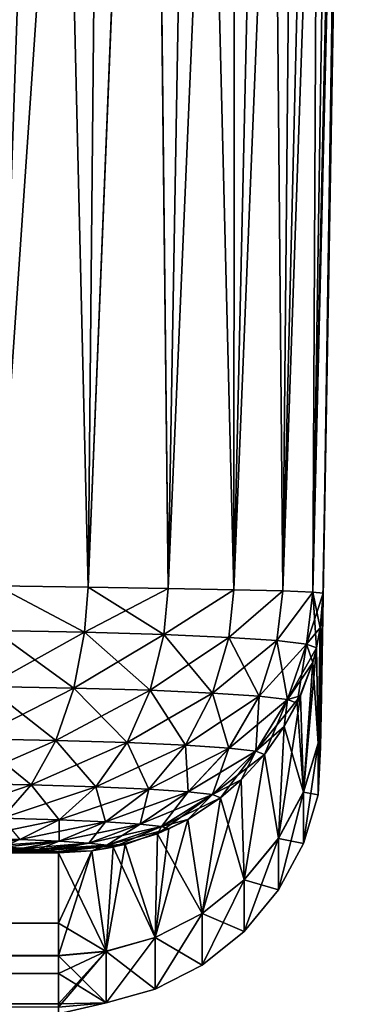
# Model space of a CAD drawing. Header units: metres. Extents: x -136 to 36, y -255 to -20.
# Tile 59 of 60: x 35.17 to 36.42, y -27.64 to -23.92. Entities that reach past the tile are written whole.
import ezdxf

# ---------------------------------------------------------------- set-up
doc = ezdxf.new("R2010")
doc.units = ezdxf.units.M
doc.layers.add('solid_11422034', color=7, linetype='CONTINUOUS')

msp = doc.modelspace()

# ---------------------------------------------------------------- linework, layer by layer
at = {"layer": 'solid_11422034'}
for points in [[(35.288631, -20.200001, 36.719891), (35.081745, -20.200001, 36.806107), (35.083748, -26.060678, 36.663979)], [(35.081821, -20.200001, -36.80608), (35.288723, -20.200001, -36.719849), (35.083714, -26.060631, -36.663994)], [(35.48563, -20.200001, -36.611008), (35.428852, -26.065325, -36.479347), (35.083714, -26.060631, -36.663994)], [(35.288723, -20.200001, -36.719849), (35.48563, -20.200001, -36.611008), (35.083714, -26.060631, -36.663994)], [(35.288631, -20.200001, 36.719891), (35.083748, -26.060678, 36.663979), (35.42889, -26.065374, 36.479321)], [(35.485535, -20.200001, 36.611069), (35.288631, -20.200001, 36.719891), (35.42889, -26.065374, 36.479321)], [(35.666458, -20.200001, -36.482754), (35.73127, -26.070204, -36.23111), (35.428852, -26.065325, -36.479347)], [(35.48563, -20.200001, -36.611008), (35.666458, -20.200001, -36.482754), (35.428852, -26.065325, -36.479347)], [(35.666363, -20.200001, 36.48283), (35.42889, -26.065374, 36.479321), (35.731304, -26.070253, 36.231071)], [(35.666363, -20.200001, 36.48283), (35.485535, -20.200001, 36.611069), (35.42889, -26.065374, 36.479321)], [(35.833443, -20.200001, 36.333214), (35.666363, -20.200001, 36.48283), (35.731304, -26.070253, 36.231071)], [(35.666458, -20.200001, -36.482754), (35.833527, -20.200001, -36.333126), (35.73127, -26.070204, -36.23111)], [(35.983246, -20.200001, -36.166138), (35.979576, -26.075058, -35.928699), (35.73127, -26.070204, -36.23111)], [(35.833527, -20.200001, -36.333126), (35.983246, -20.200001, -36.166138), (35.73127, -26.070204, -36.23111)], [(35.833443, -20.200001, 36.333214), (35.731304, -26.070253, 36.231071), (35.979603, -26.075108, 35.928658)], [(35.983173, -20.200001, 36.166233), (35.833443, -20.200001, 36.333214), (35.979603, -26.075108, 35.928658)], [(36.220539, -20.200001, -35.788551), (36.164333, -26.079792, -35.583504), (35.979576, -26.075058, -35.928699)], [(36.111595, -20.200001, -35.98539), (36.220539, -20.200001, -35.788551), (35.979576, -26.075058, -35.928699)], [(35.983246, -20.200001, -36.166138), (36.111595, -20.200001, -35.98539), (35.979576, -26.075058, -35.928699)], [(36.111538, -20.200001, 35.985485), (35.979603, -26.075108, 35.928658), (36.164349, -26.079836, 35.583466)], [(36.111538, -20.200001, 35.985485), (35.983173, -20.200001, 36.166233), (35.979603, -26.075108, 35.928658)], [(36.220497, -20.200001, 35.788643), (36.111538, -20.200001, 35.985485), (36.164349, -26.079836, 35.583466)], [(36.368229, -20.200001, -35.36924), (36.278435, -26.084026, -35.208317), (36.164333, -26.079792, -35.583504)], [(36.306881, -20.200001, -35.581718), (36.368229, -20.200001, -35.36924), (36.164333, -26.079792, -35.583504)], [(36.220539, -20.200001, -35.788551), (36.306881, -20.200001, -35.581718), (36.164333, -26.079792, -35.583504)], [(36.306854, -20.200001, 35.581795), (36.164349, -26.079836, 35.583466), (36.278439, -26.084066, 35.208294)], [(36.306854, -20.200001, 35.581795), (36.220497, -20.200001, 35.788643), (36.164349, -26.079836, 35.583466)], [(36.278435, -26.084026, -35.208317), (36.419441, -20.199993, -34.920219), (36.316669, -26.087896, -34.81744)], [(36.405869, -20.200001, -35.148769), (36.419441, -20.199993, -34.920219), (36.278435, -26.084026, -35.208317)], [(36.368229, -20.200001, -35.36924), (36.405869, -20.200001, -35.148769), (36.278435, -26.084026, -35.208317)], [(36.405861, -20.200001, 35.1488), (36.278439, -26.084066, 35.208294), (36.316669, -26.087896, 34.81744)], [(36.368214, -20.200001, 35.369297), (36.306854, -20.200001, 35.581795), (36.278439, -26.084066, 35.208294)], [(36.405861, -20.200001, 35.1488), (36.368214, -20.200001, 35.369297), (36.278439, -26.084066, 35.208294)], [(36.419441, -20.199993, 0.002272), (36.306076, -26.694601, 0), (36.306503, -26.670139, -6.992901)], [(36.419441, -20.199993, 0.002272), (36.306499, -26.670429, 6.951114), (36.306076, -26.694601, 0)], [(36.419441, -20.199993, 34.920219), (36.308723, -26.542925, 17.410875), (36.306499, -26.670429, 6.951114)], [(36.419441, -20.199993, 0.002272), (36.419441, -20.199993, 34.920219), (36.306499, -26.670429, 6.951114)], [(36.419441, -20.199993, 0.002272), (36.306503, -26.670139, -6.992901), (36.308727, -26.542925, -17.410875)], [(36.419441, -20.199993, 34.920219), (36.309891, -26.476187, 20.892471), (36.308723, -26.542925, 17.410875)], [(36.419441, -20.199993, 0.002272), (36.308727, -26.542925, -17.410875), (36.309906, -26.475313, -20.934248)], [(36.419441, -20.199993, 34.920219), (36.316669, -26.087896, 34.81744), (36.309891, -26.476187, 20.892471)], [(36.419441, -20.199993, 0.002272), (36.309906, -26.475313, -20.934248), (36.316669, -26.087896, -34.81744)], [(36.419441, -20.199993, -34.920219), (36.419441, -20.199993, 0.002272), (36.316669, -26.087896, -34.81744)], [(36.405861, -20.200001, 35.1488), (36.316669, -26.087896, 34.81744), (36.419441, -20.199993, 34.920219)], [(35.074242, -26.229107, 36.648197), (35.415512, -26.235716, 36.465546), (35.083748, -26.060678, 36.663979)], [(35.083714, -26.060631, -36.663994), (35.415516, -26.235687, -36.465549), (35.074245, -26.229076, -36.648201)], [(35.083714, -26.060631, -36.663994), (35.428852, -26.065325, -36.479347), (35.415516, -26.235687, -36.465549)], [(35.415512, -26.235716, 36.465546), (35.42889, -26.065374, 36.479321), (35.083748, -26.060678, 36.663979)], [(35.415512, -26.235716, 36.465546), (35.714619, -26.244566, 36.219887), (35.42889, -26.065374, 36.479321)], [(35.428852, -26.065325, -36.479347), (35.73127, -26.070204, -36.23111), (35.415516, -26.235687, -36.465549)], [(35.73127, -26.070204, -36.23111), (35.714622, -26.244537, -36.219891), (35.415516, -26.235687, -36.465549)], [(35.714619, -26.244566, 36.219887), (35.731304, -26.070253, 36.231071), (35.42889, -26.065374, 36.479321)], [(35.714619, -26.244566, 36.219887), (35.979603, -26.075108, 35.928658), (35.731304, -26.070253, 36.231071)], [(35.714619, -26.244566, 36.219887), (35.95985, -26.255285, 35.920624), (35.979603, -26.075108, 35.928658)], [(35.73127, -26.070204, -36.23111), (35.979576, -26.075058, -35.928699), (35.714622, -26.244537, -36.219891)], [(35.979576, -26.075058, -35.928699), (35.959858, -26.255255, -35.920628), (35.714622, -26.244537, -36.219891)], [(35.95985, -26.255285, 35.920624), (36.164349, -26.079836, 35.583466), (35.979603, -26.075108, 35.928658)], [(35.95985, -26.255285, 35.920624), (36.142002, -26.26742, 35.579544), (36.164349, -26.079836, 35.583466)], [(35.979576, -26.075058, -35.928699), (36.164333, -26.079792, -35.583504), (35.959858, -26.255255, -35.920628)], [(36.164333, -26.079792, -35.583504), (36.142006, -26.267389, -35.579544), (35.959858, -26.255255, -35.920628)], [(36.142002, -26.26742, 35.579544), (36.278439, -26.084066, 35.208294), (36.164349, -26.079836, 35.583466)], [(36.164333, -26.079792, -35.583504), (36.278435, -26.084026, -35.208317), (36.142006, -26.267389, -35.579544)], [(36.142002, -26.26742, 35.579544), (36.254116, -26.280481, 35.209576), (36.278439, -26.084066, 35.208294)], [(36.278435, -26.084026, -35.208317), (36.254124, -26.280451, -35.209576), (36.142006, -26.267389, -35.579544)], [(36.254116, -26.280481, 35.209576), (36.291866, -26.294464, 34.824646), (36.278439, -26.084066, 35.208294)], [(36.278435, -26.084026, -35.208317), (36.316669, -26.087896, -34.81744), (36.254124, -26.280451, -35.209576)], [(36.254124, -26.280451, -35.209576), (36.316669, -26.087896, -34.81744), (36.306084, -26.21912, -34.822018)], [(36.278439, -26.084066, 35.208294), (36.306187, -26.219124, 34.822018), (36.316669, -26.087896, 34.81744)], [(36.278439, -26.084066, 35.208294), (36.291866, -26.294464, 34.824646), (36.306187, -26.219124, 34.822018)], [(36.29763, -26.655331, -20.938723), (36.306084, -26.21912, -34.822018), (36.316669, -26.087896, -34.81744)], [(36.309906, -26.475313, -20.934248), (36.29763, -26.655331, -20.938723), (36.316669, -26.087896, -34.81744)], [(36.306187, -26.219124, 34.822018), (36.309891, -26.476187, 20.892471), (36.316669, -26.087896, 34.81744)], [(35.374897, -26.44659, 36.412346), (35.074242, -26.229107, 36.648197), (35.046257, -26.440229, 36.588257)], [(35.046261, -26.440205, -36.588264), (35.074245, -26.229076, -36.648201), (35.415516, -26.235687, -36.465549)], [(35.374897, -26.44659, 36.412346), (35.415512, -26.235716, 36.465546), (35.074242, -26.229107, 36.648197)], [(36.254124, -26.280451, -35.209576), (36.306084, -26.21912, -34.822018), (36.291775, -26.294424, -34.824642)], [(36.29763, -26.655331, -20.938723), (36.291775, -26.294424, -34.824642), (36.306084, -26.21912, -34.822018)], [(36.306187, -26.219124, 34.822018), (36.291866, -26.294464, 34.824646), (36.29763, -26.656204, 20.896936)], [(36.306187, -26.219124, 34.822018), (36.29763, -26.656204, 20.896936), (36.309891, -26.476187, 20.892471)], [(35.374905, -26.446568, -36.412354), (35.046261, -26.440205, -36.588264), (35.415516, -26.235687, -36.465549)], [(35.662933, -26.455111, 36.175747), (35.415512, -26.235716, 36.465546), (35.374897, -26.44659, 36.412346)], [(35.374905, -26.446568, -36.412354), (35.415516, -26.235687, -36.465549), (35.714622, -26.244537, -36.219891)], [(35.662941, -26.455086, -36.175755), (35.374905, -26.446568, -36.412354), (35.714622, -26.244537, -36.219891)], [(35.662933, -26.455111, 36.175747), (35.714619, -26.244566, 36.219887), (35.415512, -26.235716, 36.465546)], [(35.899097, -26.465431, 35.887524), (35.714619, -26.244566, 36.219887), (35.662933, -26.455111, 36.175747)], [(35.662941, -26.455086, -36.175755), (35.714622, -26.244537, -36.219891), (35.959858, -26.255255, -35.920628)], [(35.899105, -26.465406, -35.887527), (35.662941, -26.455086, -36.175755), (35.959858, -26.255255, -35.920628)], [(35.899097, -26.465431, 35.887524), (35.95985, -26.255285, 35.920624), (35.714619, -26.244566, 36.219887)], [(36.074512, -26.477114, 35.559013), (35.95985, -26.255285, 35.920624), (35.899097, -26.465431, 35.887524)], [(35.899105, -26.465406, -35.887527), (35.959858, -26.255255, -35.920628), (36.142006, -26.267389, -35.579544)], [(36.074524, -26.477091, -35.559017), (35.899105, -26.465406, -35.887527), (36.142006, -26.267389, -35.579544)], [(36.074512, -26.477114, 35.559013), (36.142002, -26.26742, 35.579544), (35.95985, -26.255285, 35.920624)], [(36.182484, -26.489693, 35.202679), (36.142002, -26.26742, 35.579544), (36.074512, -26.477114, 35.559013)], [(36.074524, -26.477091, -35.559017), (36.142006, -26.267389, -35.579544), (36.254124, -26.280451, -35.209576)], [(36.182484, -26.489693, 35.202679), (36.254116, -26.280481, 35.209576), (36.142002, -26.26742, 35.579544)], [(36.182495, -26.489668, -35.202679), (36.074524, -26.477091, -35.559017), (36.254124, -26.280451, -35.209576)], [(36.182484, -26.489693, 35.202679), (36.2187, -26.503204, 34.831924), (36.254116, -26.280481, 35.209576)], [(36.182495, -26.489668, -35.202679), (36.254124, -26.280451, -35.209576), (36.291775, -26.294424, -34.824642)], [(36.182495, -26.489668, -35.202679), (36.291775, -26.294424, -34.824642), (36.277428, -26.349537, -34.826565)], [(36.254116, -26.280481, 35.209576), (36.2187, -26.503204, 34.831924), (36.277527, -26.349541, 34.826565)], [(36.241993, -26.838623, -20.942564), (36.277428, -26.349537, -34.826565), (36.291775, -26.294424, -34.824642)], [(36.29763, -26.655331, -20.938723), (36.241993, -26.838623, -20.942564), (36.291775, -26.294424, -34.824642)], [(36.254116, -26.280481, 35.209576), (36.277527, -26.349541, 34.826565), (36.291866, -26.294464, 34.824646)], [(36.291866, -26.294464, 34.824646), (36.277527, -26.349541, 34.826565), (36.29763, -26.656204, 20.896936)], [(36.182495, -26.489668, -35.202679), (36.277428, -26.349537, -34.826565), (36.231434, -26.47542, -34.830956)], [(36.277527, -26.349541, 34.826565), (36.2187, -26.503204, 34.831924), (36.241993, -26.839499, 20.90077)], [(36.241993, -26.838623, -20.942564), (36.231434, -26.47542, -34.830956), (36.277428, -26.349537, -34.826565)], [(36.277527, -26.349541, 34.826565), (36.241993, -26.839499, 20.90077), (36.29763, -26.656204, 20.896936)], [(35.046257, -26.440229, 36.588257), (34.999226, -26.638803, 36.481937), (35.306641, -26.644751, 36.317364)], [(34.999233, -26.638786, -36.481949), (35.046261, -26.440205, -36.588264), (35.374905, -26.446568, -36.412354)], [(35.306648, -26.644733, -36.317375), (34.999233, -26.638786, -36.481949), (35.374905, -26.446568, -36.412354)], [(35.374897, -26.44659, 36.412346), (35.046257, -26.440229, 36.588257), (35.306641, -26.644751, 36.317364)], [(35.374897, -26.44659, 36.412346), (35.306641, -26.644751, 36.317364), (35.57608, -26.652716, 36.096016)], [(35.306648, -26.644733, -36.317375), (35.374905, -26.446568, -36.412354), (35.662941, -26.455086, -36.175755)], [(35.576092, -26.652699, -36.096024), (35.306648, -26.644733, -36.317375), (35.662941, -26.455086, -36.175755)], [(35.662933, -26.455111, 36.175747), (35.374897, -26.44659, 36.412346), (35.57608, -26.652716, 36.096016)], [(35.662933, -26.455111, 36.175747), (35.57608, -26.652716, 36.096016), (35.797001, -26.662365, 35.826359)], [(35.576092, -26.652699, -36.096024), (35.662941, -26.455086, -36.175755), (35.899105, -26.465406, -35.887527)], [(35.899097, -26.465431, 35.887524), (35.662933, -26.455111, 36.175747), (35.797001, -26.662365, 35.826359)], [(35.797012, -26.662348, -35.826366), (35.576092, -26.652699, -36.096024), (35.899105, -26.465406, -35.887527)], [(35.899097, -26.465431, 35.887524), (35.797001, -26.662365, 35.826359), (35.961098, -26.67329, 35.519005)], [(35.797012, -26.662348, -35.826366), (35.899105, -26.465406, -35.887527), (36.074524, -26.477091, -35.559017)], [(35.961113, -26.673273, -35.519009), (35.797012, -26.662348, -35.826366), (36.074524, -26.477091, -35.559017)], [(36.074512, -26.477114, 35.559013), (35.899097, -26.465431, 35.887524), (35.961098, -26.67329, 35.519005)], [(36.074512, -26.477114, 35.559013), (35.961098, -26.67329, 35.519005), (36.062107, -26.685057, 35.185604)], [(35.961113, -26.673273, -35.519009), (36.074524, -26.477091, -35.559017), (36.182495, -26.489668, -35.202679)], [(36.062122, -26.68504, -35.185608), (35.961113, -26.673273, -35.519009), (36.182495, -26.489668, -35.202679)], [(36.182484, -26.489693, 35.202679), (36.074512, -26.477114, 35.559013), (36.062107, -26.685057, 35.185604)], [(36.182484, -26.489693, 35.202679), (36.062107, -26.685057, 35.185604), (36.095753, -26.69779, 34.838711)], [(36.062122, -26.68504, -35.185608), (36.231434, -26.47542, -34.830956), (36.170013, -26.592375, -34.835033)], [(36.062122, -26.68504, -35.185608), (36.182495, -26.489668, -35.202679), (36.231434, -26.47542, -34.830956)], [(36.182484, -26.489693, 35.202679), (36.095753, -26.69779, 34.838711), (36.170105, -26.592384, 34.835033)], [(36.241993, -26.838623, -20.942564), (36.14809, -27.01445, -20.946249), (36.231434, -26.47542, -34.830956)], [(36.14809, -27.01445, -20.946249), (36.170013, -26.592375, -34.835033), (36.231434, -26.47542, -34.830956)], [(36.182484, -26.489693, 35.202679), (36.170105, -26.592384, 34.835033), (36.2187, -26.503204, 34.831924)], [(36.297626, -26.850264, -6.99396), (36.29763, -26.655331, -20.938723), (36.309906, -26.475313, -20.934248)], [(36.297626, -26.850264, -6.99396), (36.309906, -26.475313, -20.934248), (36.308727, -26.542925, -17.410875)], [(36.309891, -26.476187, 20.892471), (36.29763, -26.656204, 20.896936), (36.308723, -26.542925, 17.410875)], [(36.2187, -26.503204, 34.831924), (36.170105, -26.592384, 34.835033), (36.241993, -26.839499, 20.90077)], [(36.306503, -26.670139, -6.992901), (36.297626, -26.850264, -6.99396), (36.308727, -26.542925, -17.410875)], [(36.29763, -26.656204, 20.896936), (36.306499, -26.670429, 6.951114), (36.308723, -26.542925, 17.410875)], [(36.062122, -26.68504, -35.185608), (36.170013, -26.592375, -34.835033), (36.095711, -26.697727, -34.838707)], [(36.14809, -27.01445, -20.946249), (36.095711, -26.697727, -34.838707), (36.170013, -26.592375, -34.835033)], [(36.170105, -26.592384, 34.835033), (36.095753, -26.69779, 34.838711), (36.14809, -27.015326, 20.904448)], [(36.170105, -26.592384, 34.835033), (36.14809, -27.015326, 20.904448), (36.241993, -26.839499, 20.90077)], [(34.999226, -26.638803, 36.481937), (34.935448, -26.807554, 36.334148), (35.214077, -26.812939, 36.184967)], [(34.935452, -26.807545, -36.33416), (34.999233, -26.638786, -36.481949), (35.306648, -26.644733, -36.317375)], [(35.306641, -26.644751, 36.317364), (34.999226, -26.638803, 36.481937), (35.214077, -26.812939, 36.184967)], [(35.214085, -26.812927, -36.184975), (34.935452, -26.807545, -36.33416), (35.306648, -26.644733, -36.317375)], [(35.306641, -26.644751, 36.317364), (35.214077, -26.812939, 36.184967), (35.458294, -26.820148, 35.98431)], [(35.214085, -26.812927, -36.184975), (35.306648, -26.644733, -36.317375), (35.576092, -26.652699, -36.096024)], [(35.458305, -26.820139, -35.984318), (35.214085, -26.812927, -36.184975), (35.576092, -26.652699, -36.096024)], [(35.57608, -26.652716, 36.096016), (35.306641, -26.644751, 36.317364), (35.458294, -26.820148, 35.98431)], [(35.57608, -26.652716, 36.096016), (35.458294, -26.820148, 35.98431), (35.658543, -26.828888, 35.739853)], [(35.458305, -26.820139, -35.984318), (35.576092, -26.652699, -36.096024), (35.797012, -26.662348, -35.826366)], [(35.658554, -26.828876, -35.739857), (35.458305, -26.820139, -35.984318), (35.797012, -26.662348, -35.826366)], [(35.797001, -26.662365, 35.826359), (35.57608, -26.652716, 36.096016), (35.658543, -26.828888, 35.739853)], [(35.797001, -26.662365, 35.826359), (35.658543, -26.828888, 35.739853), (35.807297, -26.838785, 35.461201)], [(35.658554, -26.828876, -35.739857), (35.797012, -26.662348, -35.826366), (35.961113, -26.673273, -35.519009)], [(35.807308, -26.838776, -35.461205), (35.658554, -26.828876, -35.739857), (35.961113, -26.673273, -35.519009)], [(35.961098, -26.67329, 35.519005), (35.797001, -26.662365, 35.826359), (35.807297, -26.838785, 35.461201)], [(35.961098, -26.67329, 35.519005), (35.807297, -26.838785, 35.461201), (35.898861, -26.849447, 35.158928)], [(35.807308, -26.838776, -35.461205), (35.961113, -26.673273, -35.519009), (36.062122, -26.68504, -35.185608)], [(36.062107, -26.685057, 35.185604), (35.961098, -26.67329, 35.519005), (35.898861, -26.849447, 35.158928)], [(36.241989, -27.033592, -6.995243), (36.241993, -26.838623, -20.942564), (36.29763, -26.655331, -20.938723)], [(36.297626, -26.850264, -6.99396), (36.241989, -27.033592, -6.995243), (36.29763, -26.655331, -20.938723)], [(36.29763, -26.656204, 20.896936), (36.241993, -26.839499, 20.90077), (36.297626, -26.850555, 6.952165)], [(36.29763, -26.656204, 20.896936), (36.297626, -26.850555, 6.952165), (36.306499, -26.670429, 6.951114)], [(36.297626, -26.850555, 6.952165), (36.297626, -26.850264, -6.99396), (36.306503, -26.670139, -6.992901)], [(36.297626, -26.850555, 6.952165), (36.306503, -26.670139, -6.992901), (36.306076, -26.694601, 0)], [(36.306499, -26.670429, 6.951114), (36.297626, -26.850555, 6.952165), (36.306076, -26.694601, 0)], [(35.898876, -26.849438, -35.158928), (35.807308, -26.838776, -35.461205), (36.062122, -26.68504, -35.185608)], [(36.062107, -26.685057, 35.185604), (35.898861, -26.849447, 35.158928), (35.929081, -26.861008, 34.844402)], [(35.898876, -26.849438, -35.158928), (36.062122, -26.68504, -35.185608), (36.095711, -26.697727, -34.838707)], [(35.898876, -26.849438, -35.158928), (36.095711, -26.697727, -34.838707), (36.007454, -26.793602, -34.842052)], [(36.062107, -26.685057, 35.185604), (35.929081, -26.861008, 34.844402), (36.00753, -26.793615, 34.842052)], [(36.018215, -27.171072, -20.949533), (36.007454, -26.793602, -34.842052), (36.095711, -26.697727, -34.838707)], [(36.062107, -26.685057, 35.185604), (36.00753, -26.793615, 34.842052), (36.095753, -26.69779, 34.838711)], [(36.095753, -26.69779, 34.838711), (36.00753, -26.793615, 34.842052), (36.018215, -27.171947, 20.907724)], [(36.14809, -27.01445, -20.946249), (36.018215, -27.171072, -20.949533), (36.095711, -26.697727, -34.838707)], [(36.095753, -26.69779, 34.838711), (36.018215, -27.171947, 20.907724), (36.14809, -27.015326, 20.904448)], [(34.860008, -26.933037, -36.156693), (34.935452, -26.807545, -36.33416), (35.214085, -26.812927, -36.184975)], [(35.104591, -26.937754, -36.025715), (34.860008, -26.933037, -36.156693), (35.214085, -26.812927, -36.184975)], [(35.214077, -26.812939, 36.184967), (34.935448, -26.807554, 36.334148), (35.104588, -26.937759, 36.025707)], [(35.214077, -26.812939, 36.184967), (35.104588, -26.937759, 36.025707), (35.31897, -26.944078, 35.849537)], [(35.104591, -26.937754, -36.025715), (35.214085, -26.812927, -36.184975), (35.458305, -26.820139, -35.984318)], [(35.318977, -26.944073, -35.849545), (35.104591, -26.937754, -36.025715), (35.458305, -26.820139, -35.984318)], [(35.458294, -26.820148, 35.98431), (35.214077, -26.812939, 36.184967), (35.31897, -26.944078, 35.849537)], [(35.458294, -26.820148, 35.98431), (35.31897, -26.944078, 35.849537), (35.494766, -26.951738, 35.634895)], [(35.318977, -26.944073, -35.849545), (35.458305, -26.820139, -35.984318), (35.658554, -26.828876, -35.739857)], [(35.658543, -26.828888, 35.739853), (35.458294, -26.820148, 35.98431), (35.494766, -26.951738, 35.634895)], [(35.859314, -27.298166, -20.952196), (35.929062, -26.860958, -34.844398), (36.007454, -26.793602, -34.842052)], [(36.018215, -27.171072, -20.949533), (35.859314, -27.298166, -20.952196), (36.007454, -26.793602, -34.842052)], [(35.898876, -26.849438, -35.158928), (36.007454, -26.793602, -34.842052), (35.929062, -26.860958, -34.844398)], [(36.00753, -26.793615, 34.842052), (35.929081, -26.861008, 34.844402), (36.018215, -27.171947, 20.907724)], [(35.494774, -26.951735, -35.634899), (35.318977, -26.944073, -35.849545), (35.658554, -26.828876, -35.739857)], [(35.658543, -26.828888, 35.739853), (35.494766, -26.951738, 35.634895), (35.625362, -26.960421, 35.390217)], [(35.494774, -26.951735, -35.634899), (35.658554, -26.828876, -35.739857), (35.807308, -26.838776, -35.461205)], [(35.625374, -26.960415, -35.390221), (35.494774, -26.951735, -35.634899), (35.807308, -26.838776, -35.461205)], [(35.807297, -26.838785, 35.461201), (35.658543, -26.828888, 35.739853), (35.625362, -26.960421, 35.390217)], [(35.807297, -26.838785, 35.461201), (35.625362, -26.960421, 35.390217), (35.705761, -26.969776, 35.124771)], [(35.625374, -26.960415, -35.390221), (35.807308, -26.838776, -35.461205), (35.898876, -26.849438, -35.158928)], [(35.705769, -26.969772, -35.124771), (35.625374, -26.960415, -35.390221), (35.898876, -26.849438, -35.158928)], [(35.898861, -26.849447, 35.158928), (35.691147, -26.997385, 34.849159), (35.805225, -26.942816, 34.847256)], [(35.898861, -26.849447, 35.158928), (35.705761, -26.969776, 35.124771), (35.691147, -26.997385, 34.849159)], [(35.898861, -26.849447, 35.158928), (35.807297, -26.838785, 35.461201), (35.705761, -26.969776, 35.124771)], [(35.705769, -26.969772, -35.124771), (35.898876, -26.849438, -35.158928), (35.929062, -26.860958, -34.844398)], [(35.705769, -26.969772, -35.124771), (35.929062, -26.860958, -34.844398), (35.805172, -26.942799, -34.847256)], [(35.859314, -27.298166, -20.952196), (35.805172, -26.942799, -34.847256), (35.929062, -26.860958, -34.844398)], [(35.898861, -26.849447, 35.158928), (35.805225, -26.942816, 34.847256), (35.929081, -26.861008, 34.844402)], [(35.929081, -26.861008, 34.844402), (35.805225, -26.942816, 34.847256), (35.859314, -27.299044, 20.910383)], [(35.929081, -26.861008, 34.844402), (35.859314, -27.299044, 20.910383), (36.018215, -27.171947, 20.907724)], [(36.148087, -27.209454, -6.996474), (36.14809, -27.01445, -20.946249), (36.241993, -26.838623, -20.942564)], [(36.241989, -27.033592, -6.995243), (36.148087, -27.209454, -6.996474), (36.241993, -26.838623, -20.942564)], [(36.241993, -26.839499, 20.90077), (36.14809, -27.015326, 20.904448), (36.241989, -27.033884, 6.953441)], [(36.241993, -26.839499, 20.90077), (36.241989, -27.033884, 6.953441), (36.297626, -26.850555, 6.952165)], [(36.241989, -27.033884, 6.953441), (36.241989, -27.033592, -6.995243), (36.297626, -26.850264, -6.99396)], [(36.297626, -26.850555, 6.952165), (36.241989, -27.033884, 6.953441), (36.297626, -26.850264, -6.99396)], [(34.987736, -27.013058, -35.85368), (35.104591, -26.937754, -36.025715), (35.318977, -26.944073, -35.849545)], [(35.31897, -26.944078, 35.849537), (35.104588, -26.937759, 36.025707), (35.170277, -27.018425, 35.703644)], [(35.17028, -27.018425, -35.703648), (34.987736, -27.013058, -35.85368), (35.318977, -26.944073, -35.849545)], [(35.31897, -26.944078, 35.849537), (35.170277, -27.018425, 35.703644), (35.319977, -27.024937, 35.520832)], [(35.17028, -27.018425, -35.703648), (35.318977, -26.944073, -35.849545), (35.494774, -26.951735, -35.634899)], [(35.319981, -27.024935, -35.520836), (35.17028, -27.018425, -35.703648), (35.494774, -26.951735, -35.634899)], [(35.494766, -26.951738, 35.634895), (35.31897, -26.944078, 35.849537), (35.319977, -27.024937, 35.520832)], [(35.494766, -26.951738, 35.634895), (35.319977, -27.024937, 35.520832), (35.431198, -27.032318, 35.312416)], [(35.319981, -27.024935, -35.520836), (35.494774, -26.951735, -35.634899), (35.625374, -26.960415, -35.390221)], [(35.431206, -27.032318, -35.312416), (35.319981, -27.024935, -35.520836), (35.625374, -26.960415, -35.390221)], [(35.625362, -26.960421, 35.390217), (35.494766, -26.951738, 35.634895), (35.431198, -27.032318, 35.312416)], [(35.625362, -26.960421, 35.390217), (35.431198, -27.032318, 35.312416), (35.499676, -27.040281, 35.086285)], [(35.431206, -27.032318, -35.312416), (35.625374, -26.960415, -35.390221), (35.705769, -26.969772, -35.124771)], [(35.499683, -27.040281, -35.086285), (35.431206, -27.032318, -35.312416), (35.705769, -26.969772, -35.124771)], [(35.705761, -26.969776, 35.124771), (35.625362, -26.960421, 35.390217), (35.499676, -27.040281, 35.086285)], [(35.705761, -26.969776, 35.124771), (35.499676, -27.040281, 35.086285), (35.523155, -27.048443, 34.850941)], [(35.499683, -27.040281, -35.086285), (35.705769, -26.969772, -35.124771), (35.733551, -26.979118, -34.848522)], [(35.705761, -26.969776, 35.124771), (35.523155, -27.048443, 34.850941), (35.691147, -26.997385, 34.849159)], [(35.681835, -27.388966, -20.9541), (35.733551, -26.979118, -34.848522), (35.805172, -26.942799, -34.847256)], [(35.859314, -27.298166, -20.952196), (35.681835, -27.388966, -20.9541), (35.805172, -26.942799, -34.847256)], [(35.805225, -26.942816, 34.847256), (35.691147, -26.997385, 34.849159), (35.859314, -27.299044, 20.910383)], [(35.705769, -26.969772, -35.124771), (35.805172, -26.942799, -34.847256), (35.733551, -26.979118, -34.848522)], [(35.17028, -27.018425, -35.703648), (34.928616, -27.041914, -35.643604), (34.987736, -27.013058, -35.85368)], [(35.499683, -27.040281, -35.086285), (35.733551, -26.979118, -34.848522), (35.568871, -27.037689, -34.850563)], [(35.691147, -26.997385, 34.849159), (35.523155, -27.048443, 34.850941), (35.681835, -27.389841, 20.912283)], [(35.681835, -27.388966, -20.9541), (35.568871, -27.037689, -34.850563), (35.733551, -26.979118, -34.848522)], [(35.691147, -26.997385, 34.849159), (35.681835, -27.389841, 20.912283), (35.859314, -27.299044, 20.910383)], [(35.181652, -27.052176, 35.354736), (-135.110901, -27.048431, 35.460403), (-135.183838, -27.052313, 35.350834)], [(-135.181656, -27.052176, -35.35474), (35.110893, -27.048431, -35.460403), (35.183842, -27.052313, -35.350838)], [(35.181652, -27.052176, 35.354736), (35.10796, -27.048298, 35.46418), (-135.110901, -27.048431, 35.460403)], [(35.17028, -27.018425, -35.703648), (35.02599, -27.044958, -35.558159), (34.928616, -27.041914, -35.643604)], [(35.319981, -27.024935, -35.520836), (35.02599, -27.044958, -35.558159), (35.17028, -27.018425, -35.703648)], [(35.319981, -27.024935, -35.520836), (35.110893, -27.048431, -35.460403), (35.02599, -27.044958, -35.558159)], [(35.319977, -27.024937, 35.520832), (35.170277, -27.018425, 35.703644), (35.10796, -27.048298, 35.46418)], [(35.319977, -27.024937, 35.520832), (35.10796, -27.048298, 35.46418), (35.181652, -27.052176, 35.354736)], [(35.319981, -27.024935, -35.520836), (35.183842, -27.052313, -35.350838), (35.110893, -27.048431, -35.460403)], [(35.319977, -27.024937, 35.520832), (35.181652, -27.052176, 35.354736), (35.239811, -27.05629, 35.23827)], [(35.431206, -27.032318, -35.312416), (35.183842, -27.052313, -35.350838), (35.319981, -27.024935, -35.520836)], [(35.431206, -27.032318, -35.312416), (35.24131, -27.056416, -35.234665), (35.183842, -27.052313, -35.350838)], [(35.431198, -27.032318, 35.312416), (35.319977, -27.024937, 35.520832), (35.239811, -27.05629, 35.23827)], [(35.431198, -27.032318, 35.312416), (35.239811, -27.05629, 35.23827), (35.28117, -27.060577, 35.116447)], [(35.499683, -27.040281, -35.086285), (35.24131, -27.056416, -35.234665), (35.431206, -27.032318, -35.312416)], [(35.499683, -27.040281, -35.086285), (35.282124, -27.060677, -35.113625), (35.24131, -27.056416, -35.234665)], [(35.499676, -27.040281, 35.086285), (35.431198, -27.032318, 35.312416), (35.28117, -27.060577, 35.116447)], [(35.499676, -27.040281, 35.086285), (35.28117, -27.060577, 35.116447), (35.307003, -27.065096, 34.987598)], [(35.499683, -27.040281, -35.086285), (35.307453, -27.065153, -34.985977), (35.282124, -27.060677, -35.113625)], [(35.499676, -27.040281, 35.086285), (35.307003, -27.065096, 34.987598), (35.317303, -27.069843, 34.851727)], [(35.443176, -27.06189, -34.851406), (35.307453, -27.065153, -34.985977), (35.568871, -27.037689, -34.850563)], [(35.499683, -27.040281, -35.086285), (35.568871, -27.037689, -34.850563), (35.307453, -27.065153, -34.985977)], [(35.499676, -27.040281, 35.086285), (35.317303, -27.069843, 34.851727), (35.443184, -27.061897, 34.85141)], [(35.497559, -27.441381, -20.955198), (35.443176, -27.06189, -34.851406), (35.568871, -27.037689, -34.850563)], [(35.499676, -27.040281, 35.086285), (35.443184, -27.061897, 34.85141), (35.523155, -27.048443, 34.850941)], [(35.523155, -27.048443, 34.850941), (35.443184, -27.061897, 34.85141), (35.497559, -27.442257, 20.91338)], [(35.681835, -27.388966, -20.9541), (35.497559, -27.441381, -20.955198), (35.568871, -27.037689, -34.850563)], [(35.523155, -27.048443, 34.850941), (35.497559, -27.442257, 20.91338), (35.681835, -27.389841, 20.912283)], [(36.018211, -27.366108, -6.997571), (36.018215, -27.171072, -20.949533), (36.14809, -27.01445, -20.946249)], [(36.148087, -27.209454, -6.996474), (36.018211, -27.366108, -6.997571), (36.14809, -27.01445, -20.946249)], [(36.14809, -27.015326, 20.904448), (36.018215, -27.171947, 20.907724), (36.148087, -27.209745, 6.954664)], [(36.14809, -27.015326, 20.904448), (36.148087, -27.209745, 6.954664), (36.241989, -27.033884, 6.953441)], [(36.148087, -27.209745, 6.954664), (36.148087, -27.209454, -6.996474), (36.241989, -27.033592, -6.995243)], [(36.241989, -27.033884, 6.953441), (36.148087, -27.209745, 6.954664), (36.241989, -27.033592, -6.995243)], [(-135.317307, -27.069843, -34.85173), (-135.307007, -27.065096, -34.987598), (35.317307, -27.069843, -34.851727)], [(35.307003, -27.065096, 34.987598), (-135.307449, -27.065153, 34.985977), (-135.317307, -27.069843, 34.851727)], [(35.317303, -27.069843, 34.851727), (35.307003, -27.065096, 34.987598), (-135.317307, -27.069843, 34.851727)], [(-135.317307, -27.069843, -34.85173), (35.317307, -27.069843, -34.851727), (35.317307, -27.335613, -26.1411)], [(-135.317307, -27.335613, -26.141102), (-135.317307, -27.069843, -34.85173), (35.317307, -27.335613, -26.1411)], [(35.317303, -27.069843, 34.851727), (-135.317307, -27.069843, 34.851727), (-135.317307, -27.335613, 26.1411)], [(35.317303, -27.335613, 26.1411), (35.317303, -27.069843, 34.851727), (-135.317307, -27.335613, 26.1411)], [(35.307003, -27.065096, 34.987598), (-135.28212, -27.060677, 35.113625), (-135.307449, -27.065153, 34.985977)], [(-135.307007, -27.065096, -34.987598), (-135.281174, -27.060577, -35.116447), (35.282124, -27.060677, -35.113625)], [(-135.307007, -27.065096, -34.987598), (35.282124, -27.060677, -35.113625), (35.307453, -27.065153, -34.985977)], [(-135.307007, -27.065096, -34.987598), (35.307453, -27.065153, -34.985977), (35.317307, -27.069843, -34.851727)], [(35.28117, -27.060577, 35.116447), (-135.241302, -27.056416, 35.234665), (-135.28212, -27.060677, 35.113625)], [(35.307003, -27.065096, 34.987598), (35.28117, -27.060577, 35.116447), (-135.28212, -27.060677, 35.113625)], [(-135.281174, -27.060577, -35.116447), (-135.239807, -27.05629, -35.23827), (35.24131, -27.056416, -35.234665)], [(-135.281174, -27.060577, -35.116447), (35.24131, -27.056416, -35.234665), (35.282124, -27.060677, -35.113625)], [(35.239811, -27.05629, 35.23827), (-135.183838, -27.052313, 35.350834), (-135.241302, -27.056416, 35.234665)], [(35.28117, -27.060577, 35.116447), (35.239811, -27.05629, 35.23827), (-135.241302, -27.056416, 35.234665)], [(-135.239807, -27.05629, -35.23827), (-135.181656, -27.052176, -35.35474), (35.183842, -27.052313, -35.350838)], [(-135.239807, -27.05629, -35.23827), (35.183842, -27.052313, -35.350838), (35.24131, -27.056416, -35.234665)], [(35.239811, -27.05629, 35.23827), (35.181652, -27.052176, 35.354736), (-135.183838, -27.052313, 35.350834)], [(35.443176, -27.06189, -34.851406), (35.317307, -27.069843, -34.851727), (35.307453, -27.065153, -34.985977)], [(35.443184, -27.061897, 34.85141), (35.317303, -27.069843, 34.851727), (35.497559, -27.442257, 20.91338)], [(35.497559, -27.442257, 20.91338), (35.317303, -27.069843, 34.851727), (35.317303, -27.335613, 26.1411)], [(35.443176, -27.06189, -34.851406), (35.317307, -27.457758, -20.95554), (35.317307, -27.335613, -26.1411)], [(35.497559, -27.441381, -20.955198), (35.317307, -27.457758, -20.95554), (35.443176, -27.06189, -34.851406)], [(35.443176, -27.06189, -34.851406), (35.317307, -27.335613, -26.1411), (35.317307, -27.069843, -34.851727)], [(35.85931, -27.493229, -6.998461), (35.859314, -27.298166, -20.952196), (36.018215, -27.171072, -20.949533)], [(36.018211, -27.366108, -6.997571), (35.85931, -27.493229, -6.998461), (36.018215, -27.171072, -20.949533)], [(36.018215, -27.171947, 20.907724), (35.859314, -27.299044, 20.910383), (36.018211, -27.3664, 6.955754)], [(36.018215, -27.171947, 20.907724), (36.018211, -27.3664, 6.955754), (36.148087, -27.209745, 6.954664)], [(36.018211, -27.3664, 6.955754), (36.018211, -27.366108, -6.997571), (36.148087, -27.209454, -6.996474)], [(36.148087, -27.209745, 6.954664), (36.018211, -27.3664, 6.955754), (36.148087, -27.209454, -6.996474)], [(35.681835, -27.584045, -6.999096), (35.681835, -27.388966, -20.9541), (35.859314, -27.298166, -20.952196)], [(35.85931, -27.493229, -6.998461), (35.681835, -27.584045, -6.999096), (35.859314, -27.298166, -20.952196)], [(35.859314, -27.299044, 20.910383), (35.681835, -27.389841, 20.912283), (35.85931, -27.493521, 6.956639)], [(35.859314, -27.299044, 20.910383), (35.85931, -27.493521, 6.956639), (36.018211, -27.3664, 6.955754)], [(0, -27.412815, -23), (-135.317307, -27.335613, -26.141102), (35.317307, -27.335613, -26.1411)], [(35.317303, -27.335613, 26.1411), (-135.317307, -27.335613, 26.1411), (-135.317307, -27.457758, 20.95554)], [(0, -27.412815, 23), (35.317303, -27.335613, 26.1411), (-135.317307, -27.457758, 20.95554)], [(0, -27.412815, -23), (35.317307, -27.335613, -26.1411), (35.317307, -27.457758, -20.95554)], [(0, -27.412815, 23), (2.781815, -27.416697, 22.830622), (35.317303, -27.335613, 26.1411)], [(2.781815, -27.416697, 22.830622), (5.501848, -27.427963, 22.331837), (35.317303, -27.335613, 26.1411)], [(5.501848, -27.427963, 22.331837), (8.159039, -27.446112, 21.503956), (35.317303, -27.335613, 26.1411)], [(8.159039, -27.446112, 21.503956), (35.317303, -27.458633, 20.913719), (35.317303, -27.335613, 26.1411)], [(35.497559, -27.442257, 20.91338), (35.317303, -27.335613, 26.1411), (35.317303, -27.458633, 20.913719)], [(35.85931, -27.493521, 6.956639), (35.85931, -27.493229, -6.998461), (36.018211, -27.366108, -6.997571)], [(36.018211, -27.3664, 6.955754), (35.85931, -27.493521, 6.956639), (36.018211, -27.366108, -6.997571)], [(2.781473, -27.416697, -22.830667), (0, -27.412815, -23), (35.317307, -27.457758, -20.95554)], [(5.501239, -27.427959, -22.331985), (2.781473, -27.416697, -22.830667), (35.317307, -27.457758, -20.95554)], [(35.497559, -27.636473, -6.999464), (35.497559, -27.441381, -20.955198), (35.681835, -27.388966, -20.9541)], [(35.681835, -27.584045, -6.999096), (35.497559, -27.636473, -6.999464), (35.681835, -27.388966, -20.9541)], [(35.681835, -27.389841, 20.912283), (35.497559, -27.442257, 20.91338), (35.681835, -27.584337, 6.957271)], [(35.681835, -27.389841, 20.912283), (35.681835, -27.584337, 6.957271), (35.85931, -27.493521, 6.956639)], [(8.158238, -27.446106, -21.504261), (5.501239, -27.427959, -22.331985), (35.317307, -27.457758, -20.95554)], [(10.688001, -27.469963, -20.364918), (8.158238, -27.446106, -21.504261), (35.317307, -27.457758, -20.95554)], [(8.159039, -27.446112, 21.503956), (10.688911, -27.469973, 20.364439), (35.317303, -27.458633, 20.913719)], [(10.688001, -27.469963, -20.364918), (35.317307, -27.457758, -20.95554), (35.317307, -27.525461, -17.428503)], [(10.688911, -27.469973, 20.364439), (13.065455, -27.498188, 18.928576), (35.317303, -27.458633, 20.913719)], [(13.065455, -27.498188, 18.928576), (35.317303, -27.525461, 17.428505), (35.317303, -27.458633, 20.913719)], [(35.497559, -27.442257, 20.91338), (35.317303, -27.458633, 20.913719), (35.497559, -27.636765, 6.957635)], [(35.497559, -27.636765, 6.957635), (35.317303, -27.458633, 20.913719), (35.317303, -27.525461, 17.428505)], [(35.497559, -27.441381, -20.955198), (35.317307, -27.652851, -6.999578), (35.317307, -27.639378, -8.714586)], [(35.497559, -27.636473, -6.999464), (35.317307, -27.652851, -6.999578), (35.497559, -27.441381, -20.955198)], [(35.497559, -27.441381, -20.955198), (35.317307, -27.639378, -8.714586), (35.317307, -27.525461, -17.428503)], [(35.497559, -27.441381, -20.955198), (35.317307, -27.525461, -17.428503), (35.317307, -27.457758, -20.95554)], [(35.497559, -27.442257, 20.91338), (35.497559, -27.636765, 6.957635), (35.681835, -27.584337, 6.957271)], [(13.064513, -27.498175, -18.929226), (10.688001, -27.469963, -20.364918), (35.317307, -27.525461, -17.428503)], [(35.681835, -27.584337, 6.957271), (35.681835, -27.584045, -6.999096), (35.85931, -27.493229, -6.998461)], [(35.85931, -27.493521, 6.956639), (35.681835, -27.584337, 6.957271), (35.85931, -27.493229, -6.998461)], [(15.253825, -27.529192, -17.213196), (13.064513, -27.498175, -18.929226), (35.317307, -27.525461, -17.428503)], [(13.065455, -27.498188, 18.928576), (15.254725, -27.529205, 17.212399), (35.317303, -27.525461, 17.428505)], [(15.253825, -27.529192, -17.213196), (35.317307, -27.525461, -17.428503), (35.317307, -27.639378, -8.714586)], [(17.214363, -27.561024, -15.252516), (15.253825, -27.529192, -17.213196), (35.317307, -27.639378, -8.714586)], [(15.254725, -27.529205, 17.212399), (17.215162, -27.561037, 15.251616), (35.317303, -27.525461, 17.428505)], [(17.215162, -27.561037, 15.251616), (18.930811, -27.592035, 13.062213), (35.317303, -27.525461, 17.428505)], [(18.930811, -27.592035, 13.062213), (20.366077, -27.620255, 10.685794), (35.317303, -27.525461, 17.428505)], [(20.366077, -27.620255, 10.685794), (35.317303, -27.639378, 8.714587), (35.317303, -27.525461, 17.428505)], [(35.497559, -27.636765, 6.957635), (35.317303, -27.525461, 17.428505), (35.317303, -27.639378, 8.714587)], [(18.930161, -27.592022, -13.063158), (17.214363, -27.561024, -15.252516), (35.317307, -27.639378, -8.714586)], [(20.365597, -27.620245, -10.686709), (18.930161, -27.592022, -13.063158), (35.317307, -27.639378, -8.714586)], [(35.497559, -27.636765, 6.957635), (35.497559, -27.636473, -6.999464), (35.681835, -27.584045, -6.999096)], [(35.681835, -27.584337, 6.957271), (35.497559, -27.636765, 6.957635), (35.681835, -27.584045, -6.999096)], [(21.504694, -27.644079, -8.157104), (20.365597, -27.620245, -10.686709), (35.317307, -27.639378, -8.714586)], [(20.366077, -27.620255, 10.685794), (21.505001, -27.644087, 8.156299), (35.317303, -27.639378, 8.714587)], [(21.504694, -27.644079, -8.157104), (35.317307, -27.639378, -8.714586), (35.317307, -27.652851, -6.999578)], [(21.505001, -27.644087, 8.156299), (35.317303, -27.653145, 6.95775), (35.317303, -27.639378, 8.714587)], [(35.497559, -27.636473, -6.999464), (35.317303, -27.677349, 0), (35.317307, -27.652851, -6.999578)], [(35.497559, -27.636473, -6.999464), (35.317303, -27.653145, 6.95775), (35.317303, -27.677349, 0)], [(35.497559, -27.636765, 6.957635), (35.317303, -27.653145, 6.95775), (35.497559, -27.636473, -6.999464)], [(35.497559, -27.636765, 6.957635), (35.317303, -27.639378, 8.714587), (35.317303, -27.653145, 6.95775)]]:
    msp.add_3dface(points, dxfattribs=at)

doc.saveas('drawing.dxf')
